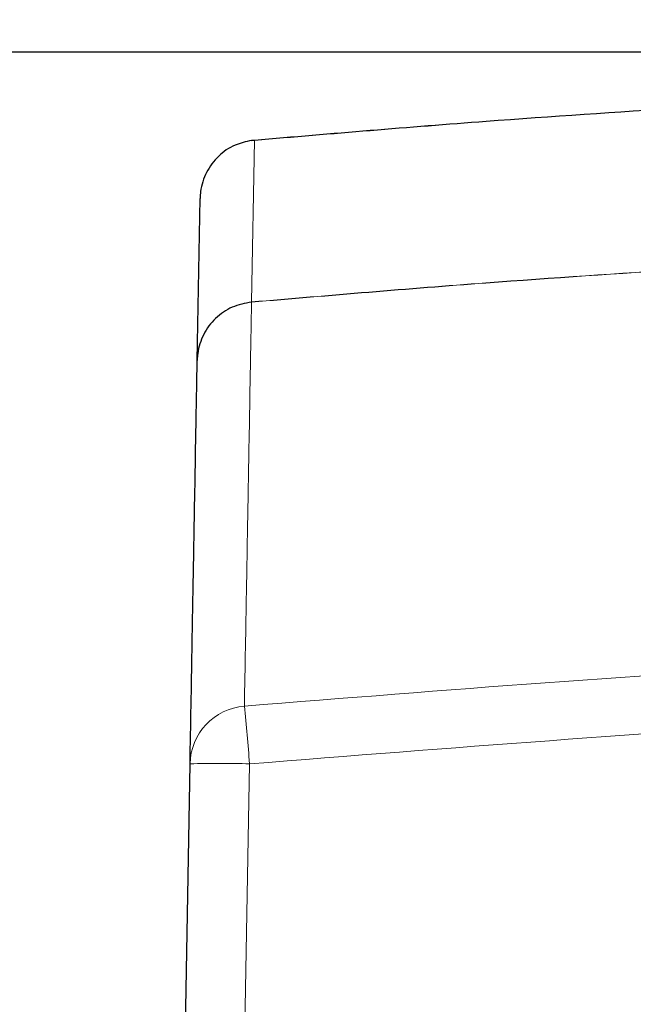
# Paper-space layout 'Blatt3' of a CAD drawing. Header units: millimetres. Extents: x 5 to 418, y 2 to 292.
# Tile 12 of 28: x 143 to 167, y 211 to 250. Entities that reach past the tile are written whole.
import ezdxf

# ---------------------------------------------------------------- set-up
doc = ezdxf.new("R2010")
doc.units = ezdxf.units.MM
doc.layers.add('SLD-0', color=7, linetype='Continuous')
doc.styles.add('SLDTEXTSTYLE1', font='TXT', dxfattribs={"width": 0.605})
doc.dimstyles.new('SLDDIMSTYLE3', dxfattribs={"dimtxt": 3.5, "dimasz": 3.302, "dimexe": 0, "dimexo": 0.0625, "dimgap": 0.875, "dimtad": 1, "dimlfac": 1.5, "dimrnd": 1e-09, "dimzin": 12, "dimdsep": 46, "dimtxsty": 'SLDTEXTSTYLE1', "dimsah": 1, "dimcen": 0.09, "dimadec": 0, "dimazin": 3, "dimtfac": 1, "dimtofl": 0, "dimtmove": 0, "dimatfit": 3, "dimfxl": 1, "dimfrac": 2, "dimtolj": 1, "dimtzin": 12, "dimarcsym": 0})

# ---------------------------------------------------------------- blocks, each defined once
blk = doc.blocks.new('_D_15')
at = {"layer": 'SLD-0', "color": 7}
for p, q in [((189.984, 248.694), (106.375, 248.694)), ((107.375, 128.76), (107.375, 248.694)), ((138.662, 128.76), (106.375, 128.76))]:
    blk.add_line(p, q, dxfattribs=at)
for points in [[(107.375, 248.694), (106.867, 245.392), (107.883, 245.392)], [(107.375, 128.76), (107.883, 132.062), (106.867, 132.062)]]:
    blk.add_solid(points, dxfattribs=at)
at = {"layer": 'SLD-0', "color": 7, "insert": (102.864, 182.711), "char_height": 3.5, "attachment_point": 1, "rotation": 90, "style": 'SLDTEXTSTYLE1'}
blk.add_mtext('179,9', dxfattribs=at)
blk = doc.blocks.new('_D_16')
at = {"layer": 'SLD-0', "color": 7}
for p, q in [((135.329, 131.427), (135.329, 266.667)), ((325.329, 131.427), (325.329, 266.667)), ((135.329, 265.667), (325.329, 265.667))]:
    blk.add_line(p, q, dxfattribs=at)
for points in [[(135.329, 265.667), (138.631, 265.159), (138.631, 266.175)], [(325.329, 265.667), (322.027, 266.175), (322.027, 265.159)]]:
    blk.add_solid(points, dxfattribs=at)
at = {"layer": 'SLD-0', "color": 7, "insert": (226.318, 270.178), "char_height": 3.5, "attachment_point": 1, "style": 'SLDTEXTSTYLE1'}
blk.add_mtext('285', dxfattribs=at)

psp = doc.layouts.new('Blatt3')

# ---------------------------------------------------------------- linework, layer by layer
at = {"color": 7, "linetype": 'Continuous', "lineweight": 18}
for p, q in [((152.2035, 245.2404), (152.091, 238.9183)), ((152.0887, 238.9068), (152.0887, 238.9086)), ((152.091, 238.9183), (152.0907, 238.9107)), ((152.0147, 220.8394), (151.4598, 189.5627))]:
    psp.add_line(p, q, dxfattribs=at)
at = {"color": 7, "linetype": 'Continuous', "lineweight": 25}
for p, q in [((149.9619, 236.6297), (150.0743, 242.9691)), ((149.1268, 189.5627), (149.6817, 220.8392))]:
    psp.add_line(p, q, dxfattribs=at)
at = {"color": 7, "linetype": 'Continuous', "lineweight": 18}
for centre, radius, start, end in [((152.0017, 220.7892), 2.3205, 94.7533, 178.76454), ((-322.9711, 178.8794), 476.8355, 5.048377, 5.321334), ((150.8502, 188.0635), 32.7965, 87.96528, 92.04185)]:
    psp.add_arc(centre, radius, start, end, dxfattribs=at)
at = {"color": 7, "linetype": 'Continuous', "lineweight": 25}
for points, knots in [([(152.2016, 245.2519), (155.2233, 245.5089), (160.804, 245.9836), (166.3926, 246.3523), (168.9551, 246.5214)], [0, 0, 0, 0, 0.5414736, 1, 1, 1, 1]), ([(168.9558, 246.5097), (166.3933, 246.3406), (160.8052, 245.9719), (155.2249, 245.4973), (152.2035, 245.2404)], [0, 0, 0, 0, 0.458552, 1, 1, 1, 1]), ([(152.0864, 245.2389), (151.8678, 245.1895), (151.3931, 245.0824), (150.766, 244.6449), (150.289, 244.0097), (150.105, 243.4185), (150.0764, 243.0672), (150.0745, 242.9763), (150.0743, 242.9691)], [0, 0, 0, 0, 0.2028755, 0.4405312, 0.6784807, 0.916947, 0.9934265, 1, 1, 1, 1]), ([(152.0864, 245.2389), (152.1226, 245.2435), (152.161, 245.2483), (152.1995, 245.2518), (152.2016, 245.2519)], [0, 0, 0, 0, 0.94558801, 1, 1, 1, 1]), ([(152.2035, 245.2404), (152.2014, 245.2404), (152.1623, 245.2409), (152.1233, 245.2398), (152.0864, 245.2389)], [0, 0, 0, 0, 0.0537687, 1, 1, 1, 1]), ([(152.0887, 238.9086), (151.8299, 238.8599), (151.3122, 238.7625), (150.6526, 238.3017), (150.1758, 237.6673), (149.9926, 237.0781), (149.9639, 236.7279), (149.962, 236.6377), (149.9619, 236.6297)], [0, 0, 0, 0, 0.2298925, 0.4597782, 0.6898502, 0.9202494, 0.9929388, 1, 1, 1, 1]), ([(149.6817, 220.8392), (149.709, 222.3752), (149.7567, 225.0687), (149.8132, 228.2486), (149.8575, 230.7474), (149.8946, 232.8388), (149.9244, 234.5203), (149.9476, 235.8266), (149.9571, 236.362), (149.9619, 236.6297)], [0, 0, 0, 0, 0.1814894, 0.3182486, 0.4550077, 0.5917253, 0.7284429, 0.8642214, 1, 1, 1, 1])]:
    psp.add_open_spline(points, degree=3, knots=knots, dxfattribs=at)
at = {"color": 7, "linetype": 'Continuous', "lineweight": 18}
for points, knots in [([(169.0658, 240.1932), (166.4659, 240.022), (160.8027, 239.649), (155.1476, 239.1673), (152.0887, 238.9068)], [0, 0, 0, 0, 0.4590772, 1, 1, 1, 1]), ([(152.091, 238.9183), (155.1489, 239.1788), (160.8033, 239.6604), (166.4659, 240.0333), (169.0661, 240.2046)], [0, 0, 0, 0, 0.5408011, 1, 1, 1, 1]), ([(152.0887, 238.9068), (152.084, 238.6392), (152.0745, 238.1039), (152.0514, 236.7976), (152.0217, 235.1162), (151.9847, 233.0222), (151.9405, 230.5203), (151.8842, 227.3364), (151.8366, 224.6396), (151.8094, 223.1017)], [0, 0, 0, 0, 0.13542014, 0.27084027, 0.40769242, 0.54454456, 0.68143826, 0.81833195, 1, 1, 1, 1]), ([(151.8094, 223.1017), (159.662, 223.7246), (172.075, 224.7091), (189.0874, 225.419), (202.8072, 225.7344), (216.531, 225.7607), (230.2525, 225.5066), (243.9658, 224.9692), (253.0989, 224.4221), (257.662, 224.1012), (257.662, 224.1012)], [0, 0, 0, 0, 0.2229873, 0.3524885, 0.4819898, 0.611491, 0.7409922, 0.870496, 0.9999996, 1, 1, 1, 1]), ([(257.5001, 221.8354), (252.9509, 222.128), (243.8525, 222.7132), (230.1856, 223.2327), (216.512, 223.4902), (202.8355, 223.4628), (189.1632, 223.1489), (172.2099, 222.4412), (159.84, 221.4601), (152.0147, 220.8394)], [0, 0, 0, 0, 0.1295027, 0.2590054, 0.3885077, 0.51801, 0.6475123, 0.7770145, 1, 1, 1, 1])]:
    psp.add_open_spline(points, degree=3, knots=knots, dxfattribs=at)

# ---------------------------------------------------------------- dimensions: what is measured, and where the dimension line sits
at = {"layer": 'SLD-0', "color": 7}
dim = psp.add_linear_dim(base=(325.3287, 265.6668), p1=(135.3287, 131.427), p2=(325.3287, 131.427), dimstyle='SLDDIMSTYLE3', dxfattribs=at)
dim.commit()
dim.dimension.update_dxf_attribs({"geometry": '_D_16', "text_midpoint": (230.3287, 265.6668), "dimtype": 160})
dim = psp.add_linear_dim(base=(107.3754, 248.6937), p1=(138.662, 128.7603), p2=(189.9838, 248.6937), angle=90, dimstyle='SLDDIMSTYLE3', dxfattribs=at)
dim.commit()
dim.dimension.update_dxf_attribs({"geometry": '_D_15', "text_midpoint": (107.3754, 188.727), "dimtype": 160})

doc.saveas('drawing.dxf')
